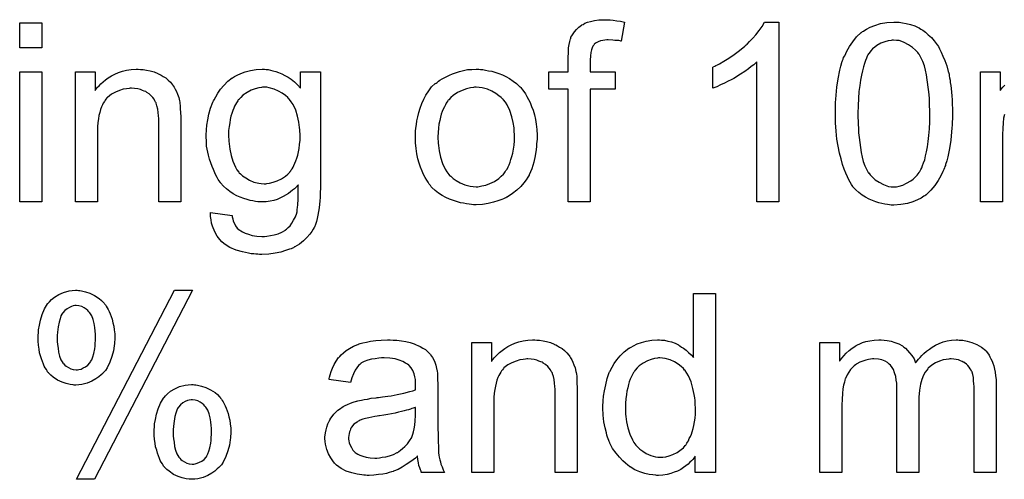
# Model space of a CAD drawing. Extents: x -1.6 to 9, y -2.8 to 5.2.
# Tile 77 of 197: x 5.389 to 5.829, y 0.693 to 0.898. Entities that reach past the tile are written whole.
import ezdxf

# ---------------------------------------------------------------- set-up
doc = ezdxf.new("R2010")
doc.units = 0
doc.layers.add('dfn6-15-57-c_document', color=1, linetype='CONTINUOUS')

msp = doc.modelspace()

# ---------------------------------------------------------------- linework, layer by layer
at = {"layer": 'dfn6-15-57-c_document', "color": 1}
for points in [[(5.65292, 0.898279), (5.654308, 0.898163), (5.655928, 0.897932), (5.657548, 0.8977), (5.659399, 0.897353), (5.657895, 0.888791), (5.657779, 0.888791), (5.657432, 0.888907), (5.656854, 0.889023), (5.656044, 0.889139), (5.655118, 0.889139), (5.654193, 0.889254), (5.65211, 0.88937), (5.651416, 0.88937), (5.650606, 0.889254), (5.64968, 0.889139), (5.648639, 0.888907), (5.647598, 0.88856), (5.646672, 0.888097), (5.645862, 0.887403), (5.645746, 0.887287), (5.645631, 0.887056), (5.645284, 0.886593), (5.644936, 0.885783), (5.644589, 0.884858), (5.644358, 0.883701), (5.644127, 0.882197), (5.644011, 0.880345), (5.644011, 0.875023), (5.655234, 0.875023), (5.655234, 0.867387), (5.644011, 0.867387), (5.644011, 0.816942), (5.634176, 0.816942), (5.634176, 0.867387), (5.625499, 0.867387), (5.625499, 0.875023), (5.634176, 0.875023), (5.634176, 0.881155), (5.634176, 0.881271), (5.634176, 0.881387), (5.634176, 0.882081), (5.634292, 0.883122), (5.634292, 0.884395), (5.634408, 0.885783), (5.634639, 0.887287), (5.634871, 0.888676), (5.635218, 0.889833), (5.635333, 0.889948), (5.635449, 0.890527), (5.635796, 0.891221), (5.636375, 0.892031), (5.637069, 0.892957), (5.637879, 0.893998), (5.63892, 0.895039), (5.640193, 0.895965), (5.640309, 0.896081), (5.640887, 0.896312), (5.641697, 0.896775), (5.642854, 0.897237), (5.644242, 0.897585), (5.645978, 0.898047), (5.647945, 0.898279), (5.650259, 0.898394), (5.651878, 0.898394), (5.65292, 0.898279)], [(5.398958, 0.885783), (5.389124, 0.885783), (5.389124, 0.897006), (5.398958, 0.897006), (5.398958, 0.885783)], [(5.728356, 0.816942), (5.718522, 0.816942), (5.718522, 0.879535), (5.718406, 0.87942), (5.717828, 0.878957), (5.717133, 0.878263), (5.715976, 0.877453), (5.714704, 0.876412), (5.713084, 0.875255), (5.711233, 0.873982), (5.70915, 0.872709), (5.709034, 0.872709), (5.708919, 0.872593), (5.708224, 0.872131), (5.707067, 0.871552), (5.705679, 0.870858), (5.704059, 0.870048), (5.702324, 0.869238), (5.700588, 0.868428), (5.698853, 0.867734), (5.698853, 0.877221), (5.698968, 0.877221), (5.6992, 0.877453), (5.699663, 0.877568), (5.700241, 0.877916), (5.700935, 0.878263), (5.701745, 0.878726), (5.703712, 0.879883), (5.706026, 0.881155), (5.70834, 0.882775), (5.71077, 0.884626), (5.713199, 0.886593), (5.713315, 0.886709), (5.713431, 0.886824), (5.713778, 0.887172), (5.714241, 0.887519), (5.715282, 0.888676), (5.716671, 0.890064), (5.718059, 0.891684), (5.719563, 0.893535), (5.720836, 0.895386), (5.721993, 0.897353), (5.728356, 0.897353), (5.728356, 0.816942)], [(5.782041, 0.897237), (5.783545, 0.897006), (5.785281, 0.896659), (5.787132, 0.896196), (5.789099, 0.895618), (5.79095, 0.894692), (5.791066, 0.894692), (5.791181, 0.894576), (5.79176, 0.894229), (5.792685, 0.893651), (5.793842, 0.892841), (5.795115, 0.891684), (5.796503, 0.890411), (5.797776, 0.888907), (5.799049, 0.887172), (5.799165, 0.88694), (5.799627, 0.886362), (5.80009, 0.88532), (5.8009, 0.883816), (5.801594, 0.882081), (5.80252, 0.880114), (5.80333, 0.8778), (5.804024, 0.875255), (5.804024, 0.875139), (5.80414, 0.874907), (5.804255, 0.87456), (5.804371, 0.873982), (5.804487, 0.873288), (5.804602, 0.872478), (5.804834, 0.871436), (5.80495, 0.870279), (5.805181, 0.869007), (5.805297, 0.867618), (5.805412, 0.865999), (5.805644, 0.864379), (5.80576, 0.862528), (5.80576, 0.860676), (5.805875, 0.858594), (5.805875, 0.856395), (5.805875, 0.85628), (5.805875, 0.855817), (5.805875, 0.855007), (5.805875, 0.854081), (5.80576, 0.852809), (5.80576, 0.85142), (5.805644, 0.849916), (5.805528, 0.848296), (5.805181, 0.844594), (5.804602, 0.840776), (5.803908, 0.837073), (5.803445, 0.835338), (5.802867, 0.833602), (5.802867, 0.833487), (5.802751, 0.833255), (5.80252, 0.832793), (5.802288, 0.832214), (5.802057, 0.831404), (5.801594, 0.830594), (5.800669, 0.828627), (5.799512, 0.826545), (5.798008, 0.824231), (5.796272, 0.822148), (5.79419, 0.820181), (5.794074, 0.820181), (5.793958, 0.81995), (5.793611, 0.819718), (5.793148, 0.819487), (5.79257, 0.81914), (5.791991, 0.818677), (5.790256, 0.817867), (5.788173, 0.817057), (5.785743, 0.816247), (5.782851, 0.815785), (5.779727, 0.815553), (5.77857, 0.815553), (5.77776, 0.815669), (5.776834, 0.815785), (5.775677, 0.816016), (5.774405, 0.816247), (5.773016, 0.816595), (5.771628, 0.817057), (5.770124, 0.81752), (5.76862, 0.818214), (5.767116, 0.819024), (5.765612, 0.81995), (5.764108, 0.821107), (5.762719, 0.82238), (5.761446, 0.823768), (5.761331, 0.823884), (5.761099, 0.824231), (5.760752, 0.824809), (5.760174, 0.825735), (5.759595, 0.826776), (5.759017, 0.828165), (5.758207, 0.829784), (5.757513, 0.831636), (5.756818, 0.833718), (5.756124, 0.836148), (5.75543, 0.838809), (5.754851, 0.841817), (5.754273, 0.845057), (5.753926, 0.848528), (5.753694, 0.852346), (5.753579, 0.856395), (5.753579, 0.856511), (5.753579, 0.856974), (5.753579, 0.857784), (5.753579, 0.858709), (5.753694, 0.859982), (5.753694, 0.86137), (5.75381, 0.862875), (5.753926, 0.86461), (5.754273, 0.868197), (5.754851, 0.872015), (5.755546, 0.875833), (5.756008, 0.877568), (5.756471, 0.879304), (5.756471, 0.87942), (5.756587, 0.879651), (5.756818, 0.880114), (5.75705, 0.880692), (5.757281, 0.881502), (5.757744, 0.882312), (5.75867, 0.884279), (5.759827, 0.886362), (5.761331, 0.88856), (5.763066, 0.890758), (5.765149, 0.89261), (5.765265, 0.89261), (5.76538, 0.892841), (5.765727, 0.893072), (5.76619, 0.893304), (5.766769, 0.893766), (5.767463, 0.894114), (5.769198, 0.895039), (5.771281, 0.895849), (5.773711, 0.896659), (5.776603, 0.897122), (5.779727, 0.897353), (5.780768, 0.897353), (5.782041, 0.897237)], [(5.779611, 0.889254), (5.778917, 0.889254), (5.778454, 0.889139), (5.777182, 0.888907), (5.775677, 0.88856), (5.773942, 0.887866), (5.772091, 0.886824), (5.771165, 0.88613), (5.77024, 0.885436), (5.76943, 0.88451), (5.76862, 0.883469), (5.76862, 0.883354), (5.768388, 0.883122), (5.768157, 0.882659), (5.76781, 0.882081), (5.767463, 0.881155), (5.767, 0.880114), (5.766653, 0.878841), (5.76619, 0.877337), (5.765727, 0.875602), (5.765265, 0.873635), (5.764802, 0.871436), (5.764455, 0.869007), (5.764108, 0.86623), (5.763876, 0.863222), (5.76376, 0.859982), (5.763645, 0.856395), (5.763645, 0.856164), (5.763645, 0.855586), (5.763645, 0.854544), (5.76376, 0.853156), (5.76376, 0.851652), (5.763876, 0.849801), (5.763992, 0.847834), (5.764223, 0.845751), (5.764802, 0.841239), (5.765149, 0.83904), (5.765612, 0.836958), (5.766074, 0.834991), (5.766769, 0.83314), (5.767463, 0.83152), (5.768273, 0.830131), (5.768273, 0.830016), (5.768504, 0.8299), (5.769083, 0.82909), (5.770124, 0.828049), (5.771397, 0.826892), (5.773132, 0.825735), (5.775099, 0.824694), (5.777297, 0.823884), (5.778454, 0.823768), (5.779727, 0.823652), (5.780421, 0.823652), (5.780884, 0.823768), (5.782041, 0.823999), (5.783661, 0.824462), (5.785396, 0.825272), (5.787363, 0.826429), (5.788289, 0.827123), (5.789214, 0.828049), (5.79014, 0.828975), (5.791066, 0.830131), (5.791066, 0.830247), (5.791297, 0.830479), (5.791528, 0.830826), (5.79176, 0.831404), (5.792223, 0.832214), (5.79257, 0.833255), (5.793033, 0.834412), (5.793495, 0.835801), (5.793842, 0.837536), (5.794305, 0.839388), (5.794768, 0.841586), (5.795115, 0.8439), (5.795346, 0.846677), (5.795578, 0.849569), (5.795809, 0.852809), (5.795809, 0.856395), (5.795809, 0.856511), (5.795809, 0.856627), (5.795809, 0.857205), (5.795809, 0.858247), (5.795694, 0.859635), (5.795694, 0.861139), (5.795578, 0.86299), (5.795462, 0.864957), (5.795231, 0.867155), (5.794652, 0.871552), (5.794305, 0.87375), (5.793842, 0.875833), (5.79338, 0.8778), (5.792685, 0.879651), (5.791991, 0.881271), (5.791181, 0.882659), (5.791181, 0.882775), (5.79095, 0.882891), (5.790718, 0.883238), (5.790371, 0.883701), (5.78933, 0.884742), (5.788057, 0.886015), (5.786322, 0.887172), (5.784355, 0.888213), (5.783314, 0.888676), (5.782157, 0.889023), (5.780884, 0.889139), (5.779611, 0.889254)], [(5.44304, 0.87618), (5.444313, 0.876064), (5.445817, 0.875833), (5.447437, 0.875486), (5.449172, 0.875023), (5.450792, 0.874329), (5.451023, 0.874213), (5.451486, 0.873982), (5.452296, 0.873635), (5.453222, 0.873056), (5.454379, 0.872362), (5.45542, 0.871436), (5.456461, 0.870511), (5.457387, 0.869354), (5.457502, 0.869238), (5.457734, 0.868775), (5.458081, 0.868197), (5.458659, 0.867387), (5.459122, 0.86623), (5.459585, 0.865073), (5.460164, 0.863684), (5.460511, 0.86218), (5.460511, 0.862065), (5.460626, 0.861602), (5.460742, 0.860908), (5.460858, 0.859982), (5.460858, 0.858594), (5.460974, 0.856974), (5.461089, 0.855007), (5.461089, 0.852577), (5.461089, 0.816942), (5.451255, 0.816942), (5.451255, 0.852114), (5.451255, 0.85223), (5.451255, 0.852346), (5.451255, 0.853156), (5.451255, 0.854197), (5.451139, 0.85547), (5.451023, 0.856974), (5.450792, 0.858478), (5.450445, 0.859866), (5.450098, 0.861139), (5.450098, 0.861255), (5.449866, 0.861602), (5.449519, 0.86218), (5.449172, 0.862875), (5.448594, 0.863569), (5.447899, 0.864379), (5.446974, 0.865188), (5.445932, 0.865883), (5.445817, 0.865998), (5.44547, 0.86623), (5.444775, 0.866461), (5.443966, 0.866808), (5.44304, 0.867155), (5.441883, 0.867503), (5.440495, 0.867618), (5.439106, 0.867734), (5.438528, 0.867734), (5.438065, 0.867618), (5.436908, 0.867503), (5.435404, 0.867271), (5.433784, 0.866693), (5.431933, 0.865998), (5.430082, 0.865073), (5.428346, 0.863684), (5.428115, 0.863453), (5.427652, 0.862875), (5.427305, 0.862412), (5.426958, 0.861833), (5.426495, 0.861139), (5.426148, 0.860329), (5.425685, 0.859404), (5.425222, 0.858246), (5.424875, 0.856974), (5.424528, 0.855585), (5.424297, 0.854081), (5.424065, 0.852462), (5.423834, 0.850495), (5.423834, 0.848528), (5.423834, 0.816942), (5.413999, 0.816942), (5.413999, 0.875023), (5.422792, 0.875023), (5.422792, 0.866693), (5.422908, 0.866808), (5.42314, 0.867155), (5.423487, 0.867618), (5.423949, 0.868197), (5.424644, 0.868891), (5.425454, 0.869701), (5.426379, 0.870626), (5.427536, 0.871552), (5.428693, 0.872362), (5.430082, 0.873288), (5.431586, 0.874097), (5.433206, 0.874792), (5.435057, 0.87537), (5.436908, 0.875833), (5.43899, 0.87618), (5.441189, 0.876296), (5.442114, 0.876296), (5.44304, 0.87618)], [(5.49927, 0.87618), (5.50008, 0.876064), (5.501121, 0.875833), (5.502278, 0.875602), (5.503551, 0.875255), (5.504824, 0.874792), (5.506212, 0.874213), (5.507601, 0.873519), (5.509105, 0.872709), (5.510493, 0.871784), (5.511882, 0.870626), (5.51327, 0.869354), (5.514543, 0.86785), (5.514543, 0.875023), (5.523567, 0.875023), (5.523567, 0.824809), (5.523567, 0.824694), (5.523567, 0.824231), (5.523567, 0.823537), (5.523567, 0.822611), (5.523452, 0.82157), (5.523452, 0.820297), (5.523336, 0.818909), (5.52322, 0.817404), (5.522873, 0.814281), (5.52241, 0.811041), (5.522063, 0.809537), (5.521716, 0.808149), (5.521253, 0.806876), (5.52079, 0.805719), (5.52079, 0.805603), (5.520675, 0.805487), (5.520212, 0.804793), (5.519633, 0.803752), (5.518708, 0.802479), (5.517435, 0.801091), (5.515931, 0.799587), (5.51408, 0.798083), (5.511997, 0.79681), (5.511882, 0.79681), (5.511766, 0.796694), (5.511419, 0.796463), (5.510956, 0.796347), (5.510377, 0.796), (5.509683, 0.795769), (5.507948, 0.79519), (5.505865, 0.794496), (5.50332, 0.794033), (5.500427, 0.79357), (5.497303, 0.793455), (5.496262, 0.793455), (5.495568, 0.79357), (5.494642, 0.79357), (5.493717, 0.793686), (5.49256, 0.793802), (5.491287, 0.794033), (5.488626, 0.794612), (5.485849, 0.795422), (5.483072, 0.796578), (5.480527, 0.798198), (5.480411, 0.798314), (5.480295, 0.79843), (5.479485, 0.799124), (5.47856, 0.800165), (5.477403, 0.801669), (5.476246, 0.803636), (5.475205, 0.806066), (5.474858, 0.807454), (5.474626, 0.808958), (5.474395, 0.810462), (5.474395, 0.812198), (5.483998, 0.810925), (5.483998, 0.810694), (5.484114, 0.810231), (5.484345, 0.809421), (5.484576, 0.80838), (5.485039, 0.807339), (5.485618, 0.806297), (5.486312, 0.805256), (5.487237, 0.804446), (5.487469, 0.80433), (5.487932, 0.803983), (5.488742, 0.80352), (5.489899, 0.803058), (5.491287, 0.802479), (5.493022, 0.802016), (5.495105, 0.801669), (5.497303, 0.801554), (5.49846, 0.801554), (5.499617, 0.801669), (5.501237, 0.801901), (5.502857, 0.802248), (5.504592, 0.802711), (5.506328, 0.803405), (5.507832, 0.80433), (5.507948, 0.804446), (5.50841, 0.804793), (5.509105, 0.805487), (5.509915, 0.806297), (5.510725, 0.807454), (5.511534, 0.808727), (5.512344, 0.810231), (5.512923, 0.811967), (5.512923, 0.812082), (5.513038, 0.812545), (5.513154, 0.813471), (5.51327, 0.814628), (5.513386, 0.815438), (5.513386, 0.816363), (5.513501, 0.817404), (5.513501, 0.818562), (5.513501, 0.819834), (5.513617, 0.821338), (5.513617, 0.822842), (5.513617, 0.824578), (5.513501, 0.824462), (5.51327, 0.824231), (5.512923, 0.823884), (5.51246, 0.823421), (5.511882, 0.822842), (5.511072, 0.822148), (5.510146, 0.821454), (5.50922, 0.82076), (5.506791, 0.819371), (5.50413, 0.818099), (5.502626, 0.817636), (5.501006, 0.817289), (5.49927, 0.817057), (5.497535, 0.816942), (5.496956, 0.816942), (5.496378, 0.817057), (5.495568, 0.817057), (5.494526, 0.817173), (5.493369, 0.817404), (5.492097, 0.817636), (5.490708, 0.817983), (5.489204, 0.818446), (5.4877, 0.819024), (5.486196, 0.819718), (5.484576, 0.820528), (5.483072, 0.82157), (5.481568, 0.822727), (5.48018, 0.823999), (5.478907, 0.825504), (5.478791, 0.825619), (5.478676, 0.825851), (5.478328, 0.826429), (5.477866, 0.827008), (5.477403, 0.827933), (5.476824, 0.828859), (5.476246, 0.830016), (5.475667, 0.831404), (5.475089, 0.832793), (5.47451, 0.834412), (5.473932, 0.836032), (5.473469, 0.837883), (5.472659, 0.841817), (5.472543, 0.844015), (5.472428, 0.846214), (5.472428, 0.84633), (5.472428, 0.846561), (5.472428, 0.847024), (5.472428, 0.847602), (5.472543, 0.848412), (5.472543, 0.849222), (5.472775, 0.851305), (5.473122, 0.853619), (5.4737, 0.856164), (5.474395, 0.858825), (5.475436, 0.861486), (5.475436, 0.861602), (5.475552, 0.861833), (5.475783, 0.86218), (5.476015, 0.862643), (5.476709, 0.863916), (5.477634, 0.865536), (5.478907, 0.867271), (5.480411, 0.869007), (5.482147, 0.870858), (5.484114, 0.872362), (5.484229, 0.872362), (5.484345, 0.872478), (5.484692, 0.872709), (5.485155, 0.872941), (5.486312, 0.873635), (5.487932, 0.874329), (5.489899, 0.875023), (5.492212, 0.875717), (5.494758, 0.87618), (5.497535, 0.876296), (5.498576, 0.876296), (5.49927, 0.87618)], [(5.59507, 0.87618), (5.596111, 0.876064), (5.597268, 0.875833), (5.598541, 0.875602), (5.600045, 0.87537), (5.603169, 0.874329), (5.604789, 0.87375), (5.606408, 0.872941), (5.608028, 0.872131), (5.609648, 0.870974), (5.611152, 0.869817), (5.612656, 0.868428), (5.612772, 0.868312), (5.613003, 0.868081), (5.61335, 0.867618), (5.613813, 0.86704), (5.614392, 0.86623), (5.615086, 0.865189), (5.61578, 0.864032), (5.616474, 0.862759), (5.617168, 0.86137), (5.617863, 0.859635), (5.618557, 0.857899), (5.619135, 0.855933), (5.619598, 0.85385), (5.619945, 0.851652), (5.620177, 0.849338), (5.620292, 0.846792), (5.620292, 0.846677), (5.620292, 0.84633), (5.620292, 0.845751), (5.620292, 0.844941), (5.620177, 0.844015), (5.620061, 0.842859), (5.620061, 0.841702), (5.61983, 0.840429), (5.619483, 0.837536), (5.618788, 0.834644), (5.617978, 0.831751), (5.616821, 0.82909), (5.616821, 0.828975), (5.616706, 0.828859), (5.616474, 0.828512), (5.616243, 0.828049), (5.615433, 0.826892), (5.614392, 0.825504), (5.613003, 0.823884), (5.611268, 0.822264), (5.609301, 0.820644), (5.606987, 0.81914), (5.606871, 0.81914), (5.606756, 0.819024), (5.606408, 0.818793), (5.60583, 0.818562), (5.605251, 0.81833), (5.604557, 0.818099), (5.602822, 0.817404), (5.600855, 0.816826), (5.598425, 0.816247), (5.59588, 0.815785), (5.593103, 0.815669), (5.591946, 0.815669), (5.59102, 0.815785), (5.589979, 0.8159), (5.588822, 0.816132), (5.587434, 0.816363), (5.586045, 0.816595), (5.582921, 0.81752), (5.581186, 0.818214), (5.579566, 0.818909), (5.577946, 0.819834), (5.576326, 0.820875), (5.574822, 0.822033), (5.573318, 0.823421), (5.573203, 0.823537), (5.572971, 0.823768), (5.572624, 0.824231), (5.572161, 0.824925), (5.571583, 0.825735), (5.571004, 0.82666), (5.57031, 0.827817), (5.569616, 0.829206), (5.568922, 0.83071), (5.568227, 0.832446), (5.567649, 0.834297), (5.56707, 0.836264), (5.566608, 0.838462), (5.566261, 0.840776), (5.566029, 0.843321), (5.565913, 0.845982), (5.565913, 0.846214), (5.565913, 0.846677), (5.566029, 0.847486), (5.566029, 0.848644), (5.566145, 0.849916), (5.566376, 0.851536), (5.566608, 0.853156), (5.56707, 0.855007), (5.567533, 0.856858), (5.568112, 0.858825), (5.568806, 0.860908), (5.569731, 0.862875), (5.570657, 0.864726), (5.57193, 0.866577), (5.573203, 0.868312), (5.574822, 0.869817), (5.574938, 0.869932), (5.575169, 0.870048), (5.575632, 0.870395), (5.576211, 0.870858), (5.576905, 0.871321), (5.577831, 0.871899), (5.578756, 0.872478), (5.579913, 0.873056), (5.581186, 0.873635), (5.582574, 0.874213), (5.585698, 0.875255), (5.589285, 0.876064), (5.591136, 0.87618), (5.593103, 0.876296), (5.59426, 0.876296), (5.59507, 0.87618)], [(5.398958, 0.816942), (5.389124, 0.816942), (5.389124, 0.875023), (5.398958, 0.875023), (5.398958, 0.816942)], [(5.829131, 0.856048), (5.828784, 0.854313), (5.828552, 0.85223), (5.828437, 0.849801), (5.828321, 0.847024), (5.828321, 0.816942), (5.818486, 0.816942), (5.818486, 0.875023), (5.82728, 0.875023), (5.82728, 0.866693), (5.827395, 0.866924), (5.827743, 0.867387), (5.828437, 0.868197), (5.829247, 0.869122)], [(5.499502, 0.868197), (5.49765, 0.868197), (5.497188, 0.868081), (5.495915, 0.867965), (5.494411, 0.867503), (5.49256, 0.866924), (5.490708, 0.865883), (5.488857, 0.86461), (5.487932, 0.863684), (5.487006, 0.862759), (5.487006, 0.862643), (5.486775, 0.862528), (5.486543, 0.86218), (5.486312, 0.861718), (5.485965, 0.861255), (5.485618, 0.860561), (5.485155, 0.859751), (5.484808, 0.858825), (5.484345, 0.857784), (5.483882, 0.856511), (5.483535, 0.855238), (5.483188, 0.85385), (5.482957, 0.85223), (5.482725, 0.85061), (5.482494, 0.848875), (5.482494, 0.846908), (5.482494, 0.846792), (5.482494, 0.846445), (5.482494, 0.845867), (5.482609, 0.845057), (5.482609, 0.844131), (5.482725, 0.842974), (5.483072, 0.840544), (5.483651, 0.837768), (5.484345, 0.835107), (5.485502, 0.832446), (5.486196, 0.831288), (5.487006, 0.830247), (5.487237, 0.830016), (5.487816, 0.829437), (5.488742, 0.828627), (5.49013, 0.827702), (5.49175, 0.82666), (5.493717, 0.825851), (5.495915, 0.825272), (5.497072, 0.825156), (5.498345, 0.825041), (5.499039, 0.825041), (5.499502, 0.825156), (5.500774, 0.825272), (5.502394, 0.825735), (5.50413, 0.826313), (5.506096, 0.827239), (5.507948, 0.828512), (5.508873, 0.829322), (5.509799, 0.830247), (5.509799, 0.830363), (5.51003, 0.830479), (5.510262, 0.830826), (5.510493, 0.831288), (5.51084, 0.831751), (5.511303, 0.832446), (5.51165, 0.833255), (5.512113, 0.834297), (5.512576, 0.835338), (5.512923, 0.836495), (5.513386, 0.837883), (5.513733, 0.839388), (5.513964, 0.840892), (5.514195, 0.842627), (5.514427, 0.844594), (5.514427, 0.846561), (5.514427, 0.846677), (5.514427, 0.847024), (5.514427, 0.847602), (5.514311, 0.848296), (5.514311, 0.849222), (5.514195, 0.850263), (5.513848, 0.852577), (5.51327, 0.855238), (5.51246, 0.857899), (5.511303, 0.860561), (5.510493, 0.861718), (5.509683, 0.862759), (5.509683, 0.862875), (5.509452, 0.86299), (5.508873, 0.863569), (5.507832, 0.864494), (5.506444, 0.865536), (5.504824, 0.866461), (5.502857, 0.867387), (5.500659, 0.867965), (5.499502, 0.868197)], [(5.593103, 0.868197), (5.592409, 0.868197), (5.59183, 0.868081), (5.590557, 0.867965), (5.588822, 0.867503), (5.586855, 0.866808), (5.584773, 0.865883), (5.582806, 0.864494), (5.581764, 0.863569), (5.580839, 0.862643), (5.580839, 0.862528), (5.580607, 0.862412), (5.580376, 0.862065), (5.580029, 0.861602), (5.579682, 0.861023), (5.579335, 0.860329), (5.578872, 0.859404), (5.578409, 0.858478), (5.577946, 0.857321), (5.577483, 0.856164), (5.577136, 0.854776), (5.576789, 0.853271), (5.576442, 0.851652), (5.576211, 0.849916), (5.576095, 0.847949), (5.575979, 0.845982), (5.575979, 0.845867), (5.575979, 0.84552), (5.575979, 0.844941), (5.576095, 0.844131), (5.576095, 0.843206), (5.576211, 0.842164), (5.576558, 0.839735), (5.577136, 0.836958), (5.578062, 0.834181), (5.579219, 0.83152), (5.580029, 0.830363), (5.580839, 0.829206), (5.580954, 0.829206), (5.58107, 0.828975), (5.581764, 0.828396), (5.582806, 0.82747), (5.584194, 0.826545), (5.58593, 0.825504), (5.588012, 0.824578), (5.590442, 0.823999), (5.591715, 0.823884), (5.593103, 0.823768), (5.593797, 0.823768), (5.594376, 0.823884), (5.595648, 0.824115), (5.597384, 0.824462), (5.599235, 0.825156), (5.601318, 0.826082), (5.603284, 0.82747), (5.604326, 0.828396), (5.605251, 0.829322), (5.605367, 0.829437), (5.605483, 0.829553), (5.605714, 0.8299), (5.606061, 0.830363), (5.606408, 0.830941), (5.606871, 0.831636), (5.607334, 0.832561), (5.607797, 0.833487), (5.60826, 0.834644), (5.608607, 0.835917), (5.609069, 0.837305), (5.609417, 0.838809), (5.609764, 0.840544), (5.609995, 0.84228), (5.610226, 0.844247), (5.610226, 0.84633), (5.610226, 0.846445), (5.610226, 0.846792), (5.610226, 0.847371), (5.610111, 0.848065), (5.610111, 0.848991), (5.609995, 0.850032), (5.609648, 0.852462), (5.609069, 0.855007), (5.608144, 0.857784), (5.606871, 0.860329), (5.606177, 0.861602), (5.605251, 0.862643), (5.605251, 0.862759), (5.60502, 0.862875), (5.604326, 0.863569), (5.603284, 0.864379), (5.601896, 0.86542), (5.600161, 0.866461), (5.598078, 0.867387), (5.595764, 0.867965), (5.594491, 0.868081), (5.593103, 0.868197)], [(5.415388, 0.777326), (5.415966, 0.777326), (5.416776, 0.77721), (5.418512, 0.776747), (5.420479, 0.776169), (5.422561, 0.775128), (5.424644, 0.773855), (5.425685, 0.772929), (5.426611, 0.772004), (5.426726, 0.771888), (5.426842, 0.771772), (5.427073, 0.771425), (5.427421, 0.770962), (5.427768, 0.770384), (5.42823, 0.76969), (5.428693, 0.76888), (5.429156, 0.767954), (5.429619, 0.766913), (5.429966, 0.765756), (5.430429, 0.764483), (5.430776, 0.762979), (5.431123, 0.761475), (5.431354, 0.759855), (5.431586, 0.758004), (5.431586, 0.756153), (5.431586, 0.756037), (5.431586, 0.75569), (5.431586, 0.755227), (5.43147, 0.754533), (5.43147, 0.753607), (5.431354, 0.752682), (5.431007, 0.750368), (5.430313, 0.747822), (5.429387, 0.745277), (5.42823, 0.742732), (5.427421, 0.741575), (5.426495, 0.740533), (5.426264, 0.740302), (5.425569, 0.739723), (5.424528, 0.738798), (5.42314, 0.737872), (5.421288, 0.736831), (5.419206, 0.735905), (5.416892, 0.735327), (5.415619, 0.735211), (5.414231, 0.735095), (5.413537, 0.735095), (5.413074, 0.735211), (5.411685, 0.735327), (5.40995, 0.73579), (5.408099, 0.736368), (5.406016, 0.737294), (5.404049, 0.738682), (5.403008, 0.739492), (5.402082, 0.740418), (5.402082, 0.740533), (5.401851, 0.740649), (5.401619, 0.740996), (5.401388, 0.741459), (5.401041, 0.742037), (5.400578, 0.742732), (5.400115, 0.743542), (5.399768, 0.744467), (5.399305, 0.745624), (5.398843, 0.746781), (5.398495, 0.748169), (5.398033, 0.749558), (5.397801, 0.751178), (5.39757, 0.752913), (5.397338, 0.754764), (5.397338, 0.756731), (5.397338, 0.756847), (5.397338, 0.757078), (5.397338, 0.757541), (5.397454, 0.758235), (5.397454, 0.75893), (5.39757, 0.759855), (5.397917, 0.761822), (5.39838, 0.764136), (5.39919, 0.766566), (5.400231, 0.769111), (5.401619, 0.771425), (5.401619, 0.771541), (5.401851, 0.771657), (5.402429, 0.772351), (5.403355, 0.773276), (5.404743, 0.774433), (5.406595, 0.77559), (5.408677, 0.776516), (5.411222, 0.77721), (5.412611, 0.777326), (5.414115, 0.777442), (5.414809, 0.777442), (5.415388, 0.777326)], [(5.422561, 0.692981), (5.414462, 0.692981), (5.458312, 0.777442), (5.466296, 0.777442), (5.422561, 0.692981)], [(5.70001, 0.695989), (5.690869, 0.695989), (5.690869, 0.703278), (5.690754, 0.703162), (5.690638, 0.702931), (5.690291, 0.702468), (5.689828, 0.70189), (5.68925, 0.701311), (5.688555, 0.700617), (5.687745, 0.699807), (5.686704, 0.698997), (5.685663, 0.698187), (5.684506, 0.697377), (5.683118, 0.696683), (5.681613, 0.696105), (5.680109, 0.695526), (5.678374, 0.695063), (5.676523, 0.694832), (5.674556, 0.694716), (5.673861, 0.694716), (5.673399, 0.694832), (5.67201, 0.694948), (5.670391, 0.695179), (5.668424, 0.695642), (5.666225, 0.696336), (5.664027, 0.697262), (5.661829, 0.698534), (5.661713, 0.698534), (5.661597, 0.698766), (5.660903, 0.699229), (5.659862, 0.700154), (5.658589, 0.701311), (5.657085, 0.702815), (5.655581, 0.704666), (5.654077, 0.706749), (5.652804, 0.709179), (5.652804, 0.709294), (5.652688, 0.709526), (5.652573, 0.709873), (5.652341, 0.710336), (5.65211, 0.71103), (5.651763, 0.71184), (5.651531, 0.71265), (5.6513, 0.713691), (5.650721, 0.716005), (5.650143, 0.718666), (5.649796, 0.721674), (5.64968, 0.724914), (5.64968, 0.72503), (5.64968, 0.725261), (5.64968, 0.725724), (5.64968, 0.726418), (5.649796, 0.727112), (5.649796, 0.728038), (5.650027, 0.73012), (5.650374, 0.73255), (5.650953, 0.735211), (5.651647, 0.737988), (5.652573, 0.740649), (5.652573, 0.740765), (5.652688, 0.740996), (5.65292, 0.741343), (5.653151, 0.741806), (5.653845, 0.743079), (5.654771, 0.744699), (5.655928, 0.746434), (5.657432, 0.74817), (5.659168, 0.750021), (5.66125, 0.751525), (5.661366, 0.751525), (5.661482, 0.751641), (5.661829, 0.751872), (5.662292, 0.752103), (5.663449, 0.752682), (5.665068, 0.753492), (5.666919, 0.754186), (5.669118, 0.754764), (5.671547, 0.755227), (5.674093, 0.755343), (5.675019, 0.755343), (5.675944, 0.755227), (5.677217, 0.755112), (5.678721, 0.754764), (5.680341, 0.754417), (5.681961, 0.753839), (5.683465, 0.753029), (5.683696, 0.752913), (5.684159, 0.752682), (5.684853, 0.752103), (5.685779, 0.751525), (5.686936, 0.750715), (5.687977, 0.749674), (5.689134, 0.748632), (5.690175, 0.74736), (5.690175, 0.776053), (5.70001, 0.776053), (5.70001, 0.695989)], [(5.414346, 0.770615), (5.413768, 0.770615), (5.413074, 0.7705), (5.412264, 0.770268), (5.411338, 0.769805), (5.410297, 0.769227), (5.409256, 0.768417), (5.40833, 0.767376), (5.408214, 0.76726), (5.407983, 0.766797), (5.40752, 0.765987), (5.407173, 0.764715), (5.40671, 0.763211), (5.406247, 0.761128), (5.406132, 0.759971), (5.406016, 0.758698), (5.4059, 0.75731), (5.4059, 0.755806), (5.4059, 0.75569), (5.4059, 0.755459), (5.4059, 0.755111), (5.4059, 0.754533), (5.406016, 0.75326), (5.406247, 0.75164), (5.406479, 0.749789), (5.406942, 0.748054), (5.40752, 0.746434), (5.40833, 0.745046), (5.408446, 0.74493), (5.408793, 0.744583), (5.409256, 0.744004), (5.40995, 0.743542), (5.410875, 0.742963), (5.411917, 0.742385), (5.413074, 0.742037), (5.414346, 0.741922), (5.414925, 0.741922), (5.415619, 0.742037), (5.416545, 0.742269), (5.41747, 0.742732), (5.418512, 0.743194), (5.419553, 0.744004), (5.420479, 0.745046), (5.420594, 0.745161), (5.420826, 0.745624), (5.421288, 0.746434), (5.421751, 0.747707), (5.422214, 0.749211), (5.422677, 0.751293), (5.422792, 0.75245), (5.422908, 0.753723), (5.423024, 0.755111), (5.423024, 0.756616), (5.423024, 0.756731), (5.423024, 0.756963), (5.423024, 0.75731), (5.423024, 0.757888), (5.422908, 0.759161), (5.422677, 0.760781), (5.422445, 0.762632), (5.421983, 0.764367), (5.421288, 0.765987), (5.420479, 0.767376), (5.420363, 0.767491), (5.420016, 0.767838), (5.419553, 0.768417), (5.418859, 0.768995), (5.417933, 0.769574), (5.416892, 0.770153), (5.415619, 0.7705), (5.414346, 0.770615)], [(5.555963, 0.755227), (5.557699, 0.755112), (5.559666, 0.75488), (5.561632, 0.754533), (5.563599, 0.75407), (5.565451, 0.753492), (5.565682, 0.753376), (5.566261, 0.753145), (5.56707, 0.752798), (5.568112, 0.752335), (5.569269, 0.751641), (5.570426, 0.750946), (5.571467, 0.750021), (5.572393, 0.749095), (5.572508, 0.74898), (5.57274, 0.748632), (5.573087, 0.748054), (5.57355, 0.74736), (5.574128, 0.746318), (5.574591, 0.745277), (5.575054, 0.744004), (5.575401, 0.7425), (5.575401, 0.742385), (5.575516, 0.742038), (5.575632, 0.741343), (5.575748, 0.740418), (5.575748, 0.739145), (5.575864, 0.737641), (5.575979, 0.735674), (5.575979, 0.733476), (5.575979, 0.720286), (5.575979, 0.72017), (5.575979, 0.719707), (5.575979, 0.719013), (5.575979, 0.718088), (5.575979, 0.717046), (5.575979, 0.715774), (5.576095, 0.712997), (5.576095, 0.710104), (5.576211, 0.707212), (5.576326, 0.705939), (5.576326, 0.704782), (5.576442, 0.703741), (5.576558, 0.702931), (5.576558, 0.702815), (5.576673, 0.702352), (5.576789, 0.701658), (5.577136, 0.700733), (5.577368, 0.699691), (5.577831, 0.698534), (5.578409, 0.697262), (5.578988, 0.695989), (5.56869, 0.695989), (5.568574, 0.696105), (5.568459, 0.696567), (5.568227, 0.697146), (5.56788, 0.698072), (5.567533, 0.699113), (5.567302, 0.700385), (5.56707, 0.701774), (5.566839, 0.703278), (5.566723, 0.703278), (5.566608, 0.703047), (5.565913, 0.702468), (5.564872, 0.701658), (5.563484, 0.700617), (5.561748, 0.699576), (5.560013, 0.698419), (5.558162, 0.697377), (5.556195, 0.696567), (5.555963, 0.696452), (5.555269, 0.696336), (5.554228, 0.695989), (5.552955, 0.695642), (5.551335, 0.695295), (5.549484, 0.695063), (5.547401, 0.694832), (5.545319, 0.694716), (5.544393, 0.694716), (5.543699, 0.694832), (5.542889, 0.694832), (5.541963, 0.694948), (5.539881, 0.695295), (5.537567, 0.695873), (5.535021, 0.696683), (5.532708, 0.69784), (5.530625, 0.699344), (5.530394, 0.699576), (5.529815, 0.700154), (5.529005, 0.701195), (5.528079, 0.702584), (5.527154, 0.704319), (5.526344, 0.706286), (5.525766, 0.708716), (5.52565, 0.709873), (5.525534, 0.711261), (5.525534, 0.711493), (5.525534, 0.711956), (5.52565, 0.712765), (5.525766, 0.713807), (5.525997, 0.715079), (5.526344, 0.716352), (5.526807, 0.71774), (5.527385, 0.719013), (5.527501, 0.719129), (5.527732, 0.719592), (5.528195, 0.720286), (5.528774, 0.721096), (5.529468, 0.722021), (5.530394, 0.722947), (5.531319, 0.723873), (5.532476, 0.724683), (5.532592, 0.724798), (5.533055, 0.72503), (5.533633, 0.725492), (5.534559, 0.725955), (5.5356, 0.726418), (5.536873, 0.726996), (5.538145, 0.727459), (5.53965, 0.727922), (5.539765, 0.727922), (5.540228, 0.728038), (5.540922, 0.728269), (5.541848, 0.728385), (5.543005, 0.728616), (5.544509, 0.728848), (5.546244, 0.729195), (5.548327, 0.729426), (5.548443, 0.729426), (5.548905, 0.729542), (5.549484, 0.729542), (5.550294, 0.729658), (5.55122, 0.729773), (5.552377, 0.730005), (5.553649, 0.73012), (5.555038, 0.730352), (5.557814, 0.73093), (5.560823, 0.731509), (5.563484, 0.732203), (5.564756, 0.73255), (5.565913, 0.732897), (5.565913, 0.733013), (5.565913, 0.733244), (5.566029, 0.733938), (5.566029, 0.734748), (5.566029, 0.735211), (5.566029, 0.735443), (5.566029, 0.735558), (5.566029, 0.735674), (5.566029, 0.736368), (5.565913, 0.737525), (5.565682, 0.738798), (5.565335, 0.740186), (5.564756, 0.741575), (5.564062, 0.742847), (5.563137, 0.743889), (5.563021, 0.744004), (5.562442, 0.744467), (5.561517, 0.74493), (5.56036, 0.745624), (5.55874, 0.746203), (5.556889, 0.746781), (5.554575, 0.747128), (5.551914, 0.747244), (5.550757, 0.747244), (5.5496, 0.747128), (5.54798, 0.746897), (5.54636, 0.746665), (5.544625, 0.746203), (5.543005, 0.745624), (5.541616, 0.744814), (5.541501, 0.744699), (5.541038, 0.744351), (5.540459, 0.743773), (5.539765, 0.742847), (5.539071, 0.74169), (5.538261, 0.740186), (5.537567, 0.738335), (5.536873, 0.736253), (5.52727, 0.737525), (5.52727, 0.737641), (5.527385, 0.737757), (5.527385, 0.738104), (5.527501, 0.738567), (5.527848, 0.739608), (5.528311, 0.741112), (5.528889, 0.742616), (5.529584, 0.744236), (5.530509, 0.745856), (5.531551, 0.74736), (5.531666, 0.747475), (5.532129, 0.747938), (5.532823, 0.748632), (5.533749, 0.749558), (5.535021, 0.750484), (5.536526, 0.751409), (5.538261, 0.752451), (5.540228, 0.75326), (5.540344, 0.75326), (5.540459, 0.753376), (5.540806, 0.753492), (5.541269, 0.753607), (5.542426, 0.753955), (5.544046, 0.754302), (5.545897, 0.754649), (5.548211, 0.754996), (5.550641, 0.755227), (5.553418, 0.755343), (5.55469, 0.755343), (5.555963, 0.755227)], [(5.620177, 0.755227), (5.621449, 0.755112), (5.622953, 0.75488), (5.624573, 0.754533), (5.626309, 0.75407), (5.627929, 0.753376), (5.62816, 0.75326), (5.628623, 0.753029), (5.629433, 0.752682), (5.630358, 0.752103), (5.631515, 0.751409), (5.632557, 0.750484), (5.633598, 0.749558), (5.634524, 0.748401), (5.634639, 0.748285), (5.634871, 0.747822), (5.635218, 0.747244), (5.635796, 0.746434), (5.636259, 0.745277), (5.636722, 0.74412), (5.6373, 0.742732), (5.637647, 0.741228), (5.637647, 0.741112), (5.637763, 0.740649), (5.637879, 0.739955), (5.637994, 0.739029), (5.637994, 0.737641), (5.63811, 0.736021), (5.638226, 0.734054), (5.638226, 0.731625), (5.638226, 0.695989), (5.628391, 0.695989), (5.628391, 0.731162), (5.628391, 0.731277), (5.628391, 0.731393), (5.628391, 0.732203), (5.628391, 0.733244), (5.628276, 0.734517), (5.62816, 0.736021), (5.627929, 0.737525), (5.627582, 0.738914), (5.627234, 0.740186), (5.627234, 0.740302), (5.627003, 0.740649), (5.626656, 0.741228), (5.626309, 0.741922), (5.62573, 0.742616), (5.625036, 0.743426), (5.62411, 0.744236), (5.623069, 0.74493), (5.622953, 0.745046), (5.622606, 0.745277), (5.621912, 0.745509), (5.621102, 0.745856), (5.620177, 0.746203), (5.61902, 0.74655), (5.617631, 0.746665), (5.616243, 0.746781), (5.615664, 0.746781), (5.615202, 0.746665), (5.614045, 0.74655), (5.612541, 0.746318), (5.610921, 0.74574), (5.609069, 0.745046), (5.607218, 0.74412), (5.605483, 0.742732), (5.605251, 0.7425), (5.604789, 0.741922), (5.604441, 0.741459), (5.604094, 0.74088), (5.603632, 0.740186), (5.603284, 0.739376), (5.602822, 0.738451), (5.602359, 0.737294), (5.602012, 0.736021), (5.601665, 0.734633), (5.601433, 0.733129), (5.601202, 0.731509), (5.600971, 0.729542), (5.600971, 0.727575), (5.600971, 0.695989), (5.591136, 0.695989), (5.591136, 0.75407), (5.599929, 0.75407), (5.599929, 0.74574), (5.600045, 0.745856), (5.600276, 0.746203), (5.600623, 0.746665), (5.601086, 0.747244), (5.60178, 0.747938), (5.60259, 0.748748), (5.603516, 0.749674), (5.604673, 0.750599), (5.60583, 0.751409), (5.607218, 0.752335), (5.608722, 0.753145), (5.610342, 0.753839), (5.612193, 0.754417), (5.614045, 0.75488), (5.616127, 0.755227), (5.618325, 0.755343), (5.619251, 0.755343), (5.620177, 0.755227)], [(5.808883, 0.755227), (5.809693, 0.755227), (5.810503, 0.755112), (5.81247, 0.754764), (5.814553, 0.754186), (5.816751, 0.75326), (5.818949, 0.752103), (5.820801, 0.750484), (5.821032, 0.750252), (5.821495, 0.749558), (5.822305, 0.748517), (5.822652, 0.747707), (5.823114, 0.746897), (5.823577, 0.745856), (5.823924, 0.744814), (5.824387, 0.743657), (5.824734, 0.742269), (5.824966, 0.74088), (5.825197, 0.739261), (5.825428, 0.737641), (5.825428, 0.73579), (5.825428, 0.695989), (5.815594, 0.695989), (5.815594, 0.732434), (5.815594, 0.73255), (5.815594, 0.732666), (5.815594, 0.73336), (5.815594, 0.734401), (5.815478, 0.735674), (5.815363, 0.737062), (5.815247, 0.738451), (5.815016, 0.739839), (5.814668, 0.74088), (5.814668, 0.740996), (5.814437, 0.741343), (5.814206, 0.741806), (5.813859, 0.742385), (5.813396, 0.743079), (5.812817, 0.743773), (5.812123, 0.744467), (5.811197, 0.745161), (5.811082, 0.745277), (5.810735, 0.745393), (5.810272, 0.745624), (5.809462, 0.745971), (5.808652, 0.746318), (5.807611, 0.74655), (5.806569, 0.746665), (5.805297, 0.746781), (5.804718, 0.746781), (5.804255, 0.746665), (5.803098, 0.74655), (5.80171, 0.746318), (5.80009, 0.74574), (5.798355, 0.745046), (5.796619, 0.744004), (5.794999, 0.742616), (5.794884, 0.742385), (5.794421, 0.741806), (5.793727, 0.74088), (5.793033, 0.739492), (5.792223, 0.737641), (5.791644, 0.735443), (5.791181, 0.732782), (5.79095, 0.729658), (5.79095, 0.695989), (5.781115, 0.695989), (5.781115, 0.733591), (5.781115, 0.733707), (5.781115, 0.733938), (5.781115, 0.73417), (5.781115, 0.734633), (5.781, 0.735905), (5.780768, 0.737294), (5.780537, 0.738914), (5.780074, 0.740533), (5.779496, 0.742038), (5.778686, 0.743426), (5.77857, 0.743542), (5.778223, 0.744004), (5.777644, 0.744467), (5.776834, 0.745161), (5.775793, 0.74574), (5.774405, 0.746318), (5.772785, 0.746665), (5.770818, 0.746781), (5.770124, 0.746781), (5.769314, 0.746665), (5.768388, 0.74655), (5.767231, 0.746203), (5.765843, 0.745856), (5.76457, 0.745277), (5.763182, 0.744583), (5.763066, 0.744467), (5.762603, 0.74412), (5.762025, 0.743657), (5.761215, 0.742963), (5.760405, 0.742038), (5.759595, 0.74088), (5.758785, 0.739608), (5.758091, 0.738104), (5.757975, 0.737872), (5.75786, 0.737294), (5.757628, 0.736368), (5.757281, 0.735096), (5.756934, 0.73336), (5.756703, 0.731277), (5.756587, 0.728848), (5.756471, 0.726071), (5.756471, 0.695989), (5.746637, 0.695989), (5.746637, 0.75407), (5.75543, 0.75407), (5.75543, 0.74574), (5.755546, 0.745971), (5.755893, 0.746434), (5.756587, 0.747244), (5.757397, 0.74817), (5.758438, 0.749327), (5.759711, 0.750484), (5.761099, 0.751641), (5.762719, 0.752682), (5.76295, 0.752798), (5.763529, 0.753145), (5.764455, 0.753492), (5.765727, 0.75407), (5.767231, 0.754533), (5.768967, 0.75488), (5.770934, 0.755227), (5.773016, 0.755343), (5.774058, 0.755343), (5.77533, 0.755227), (5.776719, 0.754996), (5.778454, 0.754649), (5.78019, 0.754186), (5.781925, 0.753492), (5.783545, 0.752566), (5.783776, 0.752451), (5.784239, 0.752103), (5.784934, 0.751525), (5.785859, 0.750599), (5.786785, 0.749558), (5.787826, 0.748285), (5.788752, 0.746781), (5.789446, 0.745046), (5.789561, 0.745161), (5.789793, 0.745509), (5.79014, 0.745971), (5.790718, 0.746665), (5.791413, 0.747475), (5.792223, 0.748285), (5.793148, 0.749211), (5.794305, 0.750252), (5.795578, 0.751178), (5.796851, 0.752103), (5.798355, 0.752913), (5.799975, 0.753723), (5.80171, 0.754417), (5.803561, 0.75488), (5.805412, 0.755227), (5.807495, 0.755343), (5.808305, 0.755343), (5.808883, 0.755227)], [(5.675134, 0.747244), (5.674556, 0.747244), (5.674093, 0.747128), (5.67282, 0.747013), (5.671316, 0.74655), (5.669581, 0.745971), (5.667729, 0.74493), (5.665878, 0.743657), (5.664953, 0.742732), (5.664143, 0.741806), (5.664143, 0.74169), (5.663911, 0.741575), (5.663796, 0.741228), (5.663449, 0.740765), (5.663101, 0.740186), (5.662754, 0.739492), (5.662407, 0.738682), (5.661944, 0.737757), (5.661482, 0.7366), (5.661135, 0.735327), (5.660787, 0.733938), (5.66044, 0.732434), (5.660209, 0.730815), (5.659977, 0.728963), (5.659746, 0.726996), (5.659746, 0.724914), (5.659746, 0.724798), (5.659746, 0.724451), (5.659746, 0.723873), (5.659862, 0.723063), (5.659862, 0.722137), (5.659977, 0.721096), (5.660325, 0.718666), (5.660903, 0.716005), (5.661713, 0.713228), (5.66287, 0.710567), (5.663564, 0.70941), (5.664374, 0.708253), (5.66449, 0.708253), (5.664605, 0.708022), (5.665184, 0.707443), (5.666225, 0.706518), (5.667498, 0.705592), (5.669118, 0.704551), (5.671085, 0.703625), (5.673167, 0.703047), (5.674324, 0.702931), (5.675481, 0.702815), (5.67606, 0.702815), (5.676523, 0.702931), (5.677795, 0.703047), (5.679299, 0.703509), (5.681035, 0.704088), (5.682886, 0.705014), (5.684737, 0.706286), (5.685663, 0.707096), (5.686473, 0.708022), (5.686473, 0.708137), (5.686704, 0.708253), (5.686936, 0.7086), (5.687167, 0.709063), (5.687514, 0.709641), (5.687977, 0.71022), (5.688324, 0.711146), (5.688787, 0.712071), (5.68925, 0.713112), (5.689597, 0.714269), (5.69006, 0.715658), (5.690407, 0.717046), (5.690638, 0.718666), (5.690869, 0.720286), (5.691101, 0.722137), (5.691101, 0.724104), (5.691101, 0.72422), (5.691101, 0.724683), (5.691101, 0.725261), (5.690985, 0.726071), (5.690985, 0.726996), (5.690869, 0.728154), (5.690754, 0.729426), (5.690522, 0.730815), (5.689944, 0.733591), (5.689134, 0.736484), (5.687977, 0.739261), (5.687283, 0.740418), (5.686473, 0.741575), (5.686473, 0.74169), (5.686241, 0.741806), (5.685663, 0.7425), (5.684622, 0.743426), (5.683349, 0.744467), (5.681729, 0.745509), (5.679762, 0.746318), (5.677564, 0.747013), (5.676407, 0.747128), (5.675134, 0.747244)], [(5.467221, 0.735211), (5.4678, 0.735211), (5.46861, 0.735096), (5.470345, 0.734633), (5.472312, 0.734054), (5.474395, 0.733013), (5.476477, 0.73174), (5.477519, 0.730815), (5.478444, 0.729889), (5.47856, 0.729773), (5.478676, 0.729658), (5.478907, 0.729311), (5.479254, 0.728848), (5.479601, 0.728269), (5.480064, 0.727575), (5.480527, 0.726765), (5.48099, 0.72584), (5.481452, 0.724798), (5.4818, 0.723641), (5.482262, 0.722369), (5.482609, 0.720864), (5.482957, 0.71936), (5.483188, 0.71774), (5.483419, 0.715889), (5.483419, 0.714038), (5.483419, 0.713922), (5.483419, 0.713575), (5.483419, 0.713112), (5.483304, 0.712418), (5.483304, 0.711493), (5.483188, 0.710567), (5.482841, 0.708253), (5.482147, 0.705708), (5.481221, 0.703162), (5.480064, 0.700617), (5.479254, 0.69946), (5.478328, 0.698419), (5.478097, 0.698187), (5.477403, 0.697609), (5.476362, 0.696683), (5.474973, 0.695758), (5.473122, 0.694716), (5.471039, 0.693791), (5.468725, 0.693212), (5.467453, 0.693096), (5.466064, 0.692981), (5.46537, 0.692981), (5.464907, 0.693096), (5.463519, 0.693212), (5.461783, 0.693675), (5.459932, 0.694253), (5.45785, 0.695179), (5.455883, 0.696567), (5.454841, 0.697377), (5.453916, 0.698303), (5.453916, 0.698418), (5.453684, 0.698534), (5.453453, 0.698881), (5.453222, 0.699344), (5.452874, 0.699923), (5.452412, 0.700617), (5.451949, 0.701427), (5.451602, 0.702352), (5.451139, 0.703509), (5.450676, 0.704666), (5.450329, 0.706055), (5.449866, 0.707443), (5.449635, 0.709063), (5.449404, 0.710798), (5.449172, 0.71265), (5.449172, 0.714616), (5.449172, 0.714732), (5.449172, 0.714964), (5.449172, 0.715426), (5.449288, 0.716121), (5.449288, 0.716815), (5.449404, 0.71774), (5.449751, 0.719707), (5.450213, 0.722021), (5.451023, 0.724451), (5.452065, 0.726996), (5.453453, 0.72931), (5.453453, 0.729426), (5.453684, 0.729542), (5.454263, 0.730236), (5.455189, 0.731162), (5.456577, 0.732319), (5.458428, 0.733476), (5.460511, 0.734401), (5.463056, 0.735095), (5.464444, 0.735211), (5.465949, 0.735327), (5.466643, 0.735327), (5.467221, 0.735211)], [(5.466296, 0.7285), (5.465717, 0.7285), (5.464907, 0.728385), (5.464097, 0.728153), (5.463056, 0.727691), (5.462015, 0.727112), (5.460974, 0.726302), (5.460048, 0.725261), (5.459932, 0.725145), (5.459701, 0.724682), (5.459354, 0.723872), (5.458891, 0.7226), (5.458428, 0.721096), (5.458081, 0.719013), (5.457965, 0.717856), (5.45785, 0.716583), (5.457734, 0.715195), (5.457734, 0.713691), (5.457734, 0.713575), (5.457734, 0.713344), (5.457734, 0.712997), (5.457734, 0.712418), (5.45785, 0.711145), (5.458081, 0.709526), (5.458312, 0.707674), (5.458775, 0.705939), (5.459354, 0.704319), (5.460164, 0.702931), (5.460279, 0.702815), (5.460626, 0.702468), (5.461089, 0.701889), (5.461783, 0.701427), (5.462709, 0.700848), (5.46375, 0.70027), (5.464907, 0.699923), (5.46618, 0.699807), (5.466874, 0.699807), (5.467568, 0.699923), (5.468378, 0.700154), (5.46942, 0.700617), (5.470461, 0.70108), (5.471502, 0.70189), (5.472428, 0.702931), (5.472543, 0.703047), (5.472775, 0.703509), (5.473238, 0.704319), (5.4737, 0.705592), (5.474048, 0.707096), (5.47451, 0.709179), (5.474626, 0.710336), (5.474742, 0.711608), (5.474858, 0.712997), (5.474858, 0.714501), (5.474858, 0.714617), (5.474858, 0.714848), (5.474858, 0.715195), (5.474858, 0.715774), (5.474742, 0.717046), (5.47451, 0.718666), (5.474279, 0.720517), (5.473816, 0.722253), (5.473122, 0.723873), (5.472312, 0.725261), (5.472196, 0.725377), (5.471849, 0.725724), (5.471386, 0.726302), (5.470692, 0.726881), (5.469767, 0.727459), (5.468725, 0.728038), (5.467568, 0.728385), (5.466296, 0.7285)], [(5.566029, 0.725145), (5.565913, 0.725145), (5.565798, 0.72503), (5.565451, 0.724914), (5.564988, 0.724798), (5.564409, 0.724567), (5.563715, 0.724335), (5.562905, 0.724104), (5.56198, 0.723873), (5.560938, 0.723525), (5.559666, 0.723294), (5.558393, 0.722947), (5.556889, 0.7226), (5.555269, 0.722253), (5.553649, 0.721906), (5.551798, 0.721674), (5.549831, 0.721327), (5.5496, 0.721327), (5.548905, 0.721212), (5.547748, 0.72098), (5.546476, 0.720749), (5.545087, 0.720517), (5.543699, 0.72017), (5.542426, 0.719823), (5.541269, 0.71936), (5.541154, 0.71936), (5.540806, 0.719129), (5.540344, 0.718898), (5.539881, 0.71855), (5.538493, 0.717625), (5.537336, 0.716236), (5.537336, 0.716121), (5.537104, 0.715889), (5.536988, 0.715427), (5.536757, 0.714848), (5.536526, 0.714154), (5.536294, 0.71346), (5.536178, 0.712534), (5.536063, 0.711608), (5.536063, 0.711493), (5.536063, 0.710914), (5.536178, 0.71022), (5.53641, 0.709294), (5.536757, 0.708253), (5.537336, 0.707212), (5.53803, 0.706055), (5.538955, 0.705014), (5.539071, 0.704898), (5.539534, 0.704666), (5.540228, 0.704204), (5.541154, 0.703741), (5.542426, 0.703278), (5.54393, 0.702815), (5.545666, 0.702584), (5.547748, 0.702468), (5.548674, 0.702468), (5.549831, 0.702584), (5.551104, 0.702815), (5.552724, 0.703047), (5.554343, 0.703509), (5.556079, 0.704088), (5.557814, 0.704898), (5.558046, 0.705014), (5.558509, 0.705361), (5.559319, 0.705939), (5.560244, 0.706749), (5.561285, 0.707675), (5.562442, 0.708832), (5.563368, 0.71022), (5.564294, 0.711724), (5.564409, 0.71184), (5.564525, 0.712303), (5.564756, 0.713112), (5.565104, 0.714154), (5.565451, 0.715542), (5.565682, 0.717162), (5.565798, 0.719129), (5.565913, 0.721443), (5.566029, 0.725145)]]:
    msp.add_lwpolyline(points, dxfattribs=at)

doc.saveas('drawing.dxf')
